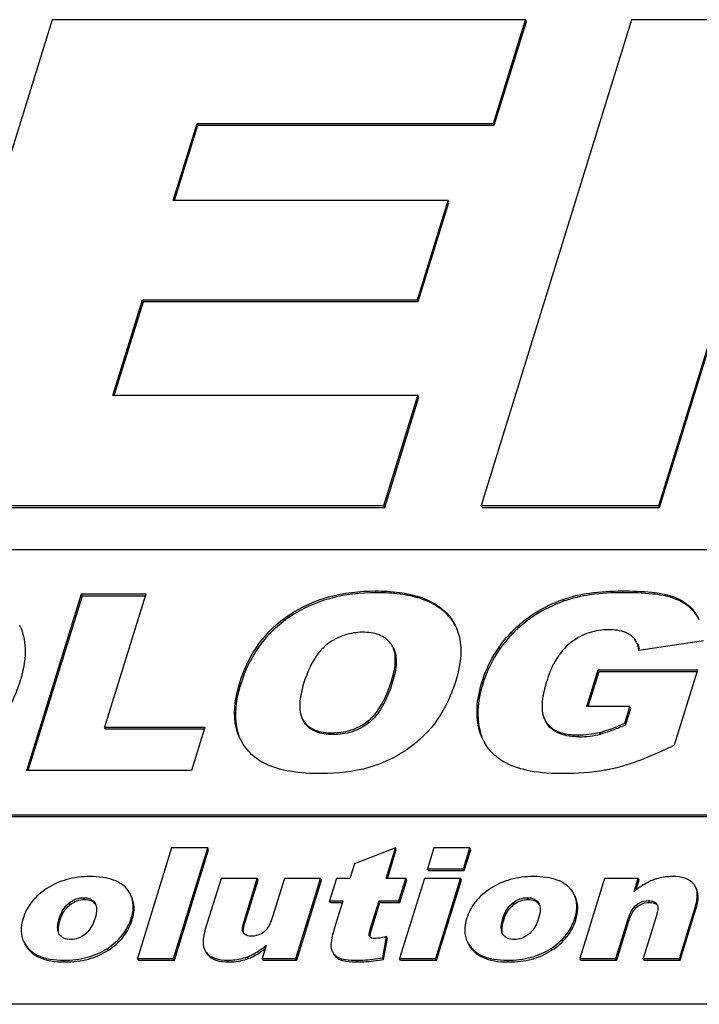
# Model space of a CAD drawing. Header units: millimetres. Extents: x 0 to 4200, y 0 to 2970.
# Tile 13 of 19: x 3154 to 3178, y 964 to 999. Entities that reach past the tile are written whole.
import ezdxf

# ---------------------------------------------------------------- set-up
doc = ezdxf.new("R2010")
doc.units = ezdxf.units.MM
doc.header["$LTSCALE"] = 231
doc.layers.get('0').update_dxf_attribs({"linetype": 'CONTINUOUS'})

msp = doc.modelspace()

# ---------------------------------------------------------------- linework, layer by layer
at = {"color": 7, "linetype": 'Continuous'}
for p, q in [((3155.529, 998.53), (3150.203, 981.297)), ((3172.309, 998.53), (3155.529, 998.53)), ((3176.069, 998.53), (3170.743, 981.297)), ((3171.172, 994.851), (3172.309, 998.53)), ((3171.202, 994.789), (3172.339, 998.468)), ((3172.339, 998.468), (3172.309, 998.53)), ((3186.504, 998.53), (3176.069, 998.53)), ((3159.821, 992.112), (3160.667, 994.851)), ((3159.87, 992.112), (3160.698, 994.789)), ((3160.667, 994.851), (3171.172, 994.851)), ((3160.698, 994.789), (3160.667, 994.851)), ((3160.698, 994.789), (3171.202, 994.789)), ((3171.202, 994.789), (3171.172, 994.851)), ((3169.565, 992.112), (3159.821, 992.112)), ((3168.479, 988.597), (3169.565, 992.112)), ((3169.596, 992.05), (3169.565, 992.112)), ((3168.51, 988.535), (3169.596, 992.05)), ((3157.685, 985.2), (3158.734, 988.597)), ((3158.734, 988.597), (3168.479, 988.597)), ((3158.765, 988.535), (3158.734, 988.597)), ((3168.51, 988.535), (3168.479, 988.597)), ((3157.734, 985.2), (3158.765, 988.535)), ((3158.765, 988.535), (3168.51, 988.535)), ((3177.032, 981.297), (3179.194, 988.291)), ((3177.063, 981.235), (3179.224, 988.229)), ((3168.494, 985.2), (3157.685, 985.2)), ((3167.288, 981.297), (3168.494, 985.2)), ((3167.318, 981.235), (3168.524, 985.138)), ((3168.524, 985.138), (3168.494, 985.2)), ((3150.203, 981.297), (3167.288, 981.297)), ((3167.318, 981.235), (3167.288, 981.297)), ((3170.774, 981.235), (3170.743, 981.297)), ((3170.743, 981.297), (3177.032, 981.297)), ((3177.063, 981.235), (3177.032, 981.297)), ((3150.234, 981.235), (3167.318, 981.235)), ((3170.774, 981.235), (3177.063, 981.235)), ((3190.649, 979.73), (3080.122, 979.73)), ((3154.637, 971.897), (3156.574, 978.164)), ((3156.574, 978.164), (3158.851, 978.164)), ((3156.604, 978.102), (3156.574, 978.164)), ((3158.836, 978.116), (3157.391, 973.44)), ((3158.851, 978.164), (3158.836, 978.116)), ((3154.687, 971.897), (3156.604, 978.102)), ((3156.604, 978.102), (3158.832, 978.102)), ((3178.622, 976.497), (3176.322, 976.163)), ((3174.484, 974.167), (3174.887, 975.471)), ((3174.534, 974.167), (3174.917, 975.408)), ((3174.887, 975.471), (3178.405, 975.471)), ((3174.917, 975.408), (3174.887, 975.471)), ((3174.917, 975.408), (3178.386, 975.408)), ((3178.39, 975.423), (3177.58, 972.799)), ((3178.405, 975.471), (3178.39, 975.423)), ((3176.007, 974.167), (3174.484, 974.167)), ((3175.825, 973.577), (3176.007, 974.167)), ((3175.855, 973.515), (3176.037, 974.105)), ((3176.037, 974.105), (3176.007, 974.167)), ((3164.397, 973.739), (3164.447, 973.653)), ((3164.478, 973.591), (3164.428, 973.676)), ((3175.855, 973.515), (3175.825, 973.577)), ((3157.422, 973.378), (3157.391, 973.44)), ((3157.391, 973.44), (3160.945, 973.44)), ((3157.422, 973.378), (3160.926, 973.378)), ((3160.93, 973.392), (3160.468, 971.897)), ((3160.945, 973.44), (3160.93, 973.392)), ((3162.2, 973.023), (3162.124, 973.196)), ((3160.468, 971.897), (3154.637, 971.897)), ((3088.27, 970.33), (3187.744, 970.33)), ((3088.3, 970.268), (3187.775, 970.268)), ((3159.767, 969.155), (3158.556, 965.239)), ((3161.048, 969.155), (3159.767, 969.155)), ((3159.838, 965.239), (3161.048, 969.155)), ((3159.869, 965.177), (3161.079, 969.093)), ((3161.079, 969.093), (3161.048, 969.155)), ((3167.699, 969.155), (3166.245, 968.597)), ((3167.365, 968.076), (3167.699, 969.155)), ((3167.415, 968.076), (3167.729, 969.093)), ((3167.729, 969.093), (3167.699, 969.155)), ((3169.059, 969.155), (3168.83, 968.415)), ((3170.338, 969.155), (3169.059, 969.155)), ((3170.109, 968.415), (3170.338, 969.155)), ((3170.139, 968.353), (3170.368, 969.093)), ((3170.368, 969.093), (3170.338, 969.155)), ((3166.245, 968.597), (3166.084, 968.076)), ((3168.861, 968.353), (3168.83, 968.415)), ((3168.83, 968.415), (3170.109, 968.415)), ((3168.861, 968.353), (3170.139, 968.353)), ((3170.139, 968.353), (3170.109, 968.415)), ((3161.519, 968.076), (3160.961, 966.27)), ((3162.804, 968.076), (3161.519, 968.076)), ((3162.322, 966.516), (3162.804, 968.076)), ((3162.352, 966.454), (3162.834, 968.014)), ((3162.834, 968.014), (3162.804, 968.076)), ((3163.768, 968.076), (3163.346, 966.711)), ((3165.047, 968.076), (3163.768, 968.076)), ((3164.17, 965.239), (3165.047, 968.076)), ((3164.201, 965.177), (3165.077, 968.014)), ((3165.077, 968.014), (3165.047, 968.076)), ((3165.612, 968.076), (3165.366, 967.28)), ((3166.084, 968.076), (3165.612, 968.076)), ((3168.069, 968.076), (3167.365, 968.076)), ((3167.823, 967.28), (3168.069, 968.076)), ((3168.725, 968.076), (3167.849, 965.239)), ((3167.853, 967.218), (3168.099, 968.014)), ((3168.099, 968.014), (3168.069, 968.076)), ((3170.004, 968.076), (3168.725, 968.076)), ((3169.127, 965.239), (3170.004, 968.076)), ((3169.158, 965.177), (3170.035, 968.014)), ((3170.035, 968.014), (3170.004, 968.076)), ((3175.112, 968.076), (3174.235, 965.239)), ((3176.303, 968.076), (3175.112, 968.076)), ((3176.16, 967.614), (3176.303, 968.076)), ((3176.224, 967.662), (3176.333, 968.014)), ((3176.333, 968.014), (3176.303, 968.076)), ((3157.042, 967.21), (3157.066, 967.17)), ((3165.397, 967.218), (3165.366, 967.28)), ((3165.366, 967.28), (3165.838, 967.28)), ((3165.397, 967.218), (3165.818, 967.218)), ((3165.823, 967.232), (3165.529, 966.281)), ((3165.838, 967.28), (3165.823, 967.232)), ((3166.808, 966.273), (3167.119, 967.28)), ((3166.838, 966.211), (3167.15, 967.218)), ((3167.119, 967.28), (3167.823, 967.28)), ((3167.15, 967.218), (3167.119, 967.28)), ((3167.15, 967.218), (3167.853, 967.218)), ((3167.853, 967.218), (3167.823, 967.28)), ((3172.765, 967.21), (3172.789, 967.17)), ((3176.959, 967.175), (3176.975, 967.149)), ((3177.763, 965.239), (3178.32, 967.042)), ((3177.793, 965.177), (3178.351, 966.98)), ((3175.514, 965.239), (3175.935, 966.601)), ((3176.96, 966.799), (3176.478, 965.239)), ((3175.544, 965.177), (3175.965, 966.539)), ((3155.787, 966.09), (3155.766, 966.128)), ((3162.32, 966.136), (3162.304, 966.162)), ((3166.778, 966.023), (3166.774, 966.032)), ((3167.247, 965.263), (3167.384, 966.011)), ((3167.277, 965.201), (3167.414, 965.949)), ((3167.414, 965.949), (3167.384, 966.011)), ((3171.51, 966.09), (3171.488, 966.128)), ((3163.104, 965.65), (3162.976, 965.239)), ((3163.118, 965.698), (3163.104, 965.65)), ((3158.587, 965.177), (3158.556, 965.239)), ((3158.556, 965.239), (3159.838, 965.239)), ((3159.869, 965.177), (3159.838, 965.239)), ((3163.007, 965.177), (3162.976, 965.239)), ((3162.976, 965.239), (3164.17, 965.239)), ((3164.201, 965.177), (3164.17, 965.239)), ((3167.277, 965.201), (3167.247, 965.263)), ((3167.879, 965.177), (3167.849, 965.239)), ((3167.849, 965.239), (3169.127, 965.239)), ((3169.158, 965.177), (3169.127, 965.239)), ((3174.266, 965.177), (3174.235, 965.239)), ((3174.235, 965.239), (3175.514, 965.239)), ((3175.544, 965.177), (3175.514, 965.239)), ((3176.509, 965.177), (3176.478, 965.239)), ((3176.478, 965.239), (3177.763, 965.239)), ((3177.793, 965.177), (3177.763, 965.239)), ((3158.587, 965.177), (3159.869, 965.177)), ((3163.007, 965.177), (3164.201, 965.177)), ((3167.879, 965.177), (3169.158, 965.177)), ((3174.266, 965.177), (3175.544, 965.177)), ((3176.509, 965.177), (3177.793, 965.177)), ((3522.826, 963.61), (2738.082, 963.61))]:
    msp.add_line(p, q, dxfattribs=at)
at = {"color": 9, "linetype": 'Continuous'}
for p, q in [((3167.022, 978.208), (3166.991, 978.271)), ((3175.767, 978.208), (3175.737, 978.271)), ((3173.659, 977.903), (3173.628, 977.965)), ((3177.532, 978.018), (3177.502, 978.081)), ((3169.596, 977.366), (3169.566, 977.428)), ((3178.358, 977.435), (3178.328, 977.497)), ((3163.958, 977.353), (3163.927, 977.416)), ((3171.844, 976.751), (3171.813, 976.813)), ((3162.214, 974.964), (3162.184, 975.026)), ((3167.596, 975.041), (3167.566, 975.103)), ((3170.795, 974.968), (3170.765, 975.03)), ((3164.478, 973.591), (3164.447, 973.653)), ((3166.743, 973.583), (3166.713, 973.646)), ((3173.082, 973.536), (3173.052, 973.598)), ((3165.482, 973.177), (3165.452, 973.239)), ((3170.713, 973.241), (3170.682, 973.303)), ((3174.962, 973.192), (3174.931, 973.254)), ((3162.154, 973.133), (3162.124, 973.196)), ((3174.204, 973.1), (3174.173, 973.162)), ((3156.686, 967.33), (3156.655, 967.392)), ((3172.409, 967.33), (3172.378, 967.392)), ((3156.166, 967.146), (3156.136, 967.208)), ((3171.889, 967.146), (3171.859, 967.208)), ((3176.276, 967.076), (3176.245, 967.138)), ((3176.699, 967.226), (3176.668, 967.288)), ((3178.351, 966.98), (3178.32, 967.042)), ((3155.813, 966.59), (3155.783, 966.652)), ((3158.368, 966.603), (3158.338, 966.665)), ((3171.536, 966.59), (3171.505, 966.652)), ((3174.091, 966.603), (3174.06, 966.665)), ((3175.965, 966.539), (3175.935, 966.601)), ((3162.352, 966.454), (3162.322, 966.516)), ((3166.838, 966.211), (3166.808, 966.273)), ((3166.779, 966.023), (3166.774, 966.032)), ((3157.524, 965.529), (3157.494, 965.591)), ((3173.247, 965.529), (3173.216, 965.591)), ((3154.791, 965.459), (3154.761, 965.521)), ((3161.034, 965.38), (3161.003, 965.442)), ((3162.484, 965.233), (3162.453, 965.295)), ((3165.693, 965.215), (3165.662, 965.277)), ((3170.514, 965.459), (3170.483, 965.521)), ((3155.985, 965.112), (3155.954, 965.175)), ((3161.781, 965.112), (3161.75, 965.175)), ((3166.364, 965.112), (3166.334, 965.175)), ((3171.708, 965.112), (3171.677, 965.175))]:
    msp.add_line(p, q, dxfattribs=at)
at = {"color": 7, "linetype": 'Continuous'}
for centre, radius, start, end in [((3177.128, 976.664), 1.46, 26.099, 34.7907), ((3177.172, 976.61), 1.444, 28.7719, 34.8223), ((3177.059, 976.629), 1.538, 23.5549, 26.1314), ((3152.815, 976.274), 1.746, 23.8662, 26.1368), ((3168.256, 976.274), 1.746, 23.8662, 26.1368), ((3166.954, 975.972), 0.724, 26.0896, 35.6822), ((3175.523, 976.044), 0.831, 8.4699, 12.1247), ((3172.65, 973.803), 2.018, 196.1882, 202.7405), ((3174.174, 976.326), 3.164, 269.9964, 283.859), ((3164.047, 973.929), 2.058, 206.1342, 208.0579), ((3172.429, 973.783), 1.81, 206.1304, 209.5768), ((3174.206, 976.252), 3.152, 269.9709, 283.8845), ((3177.886, 967.555), 0.5, 26.1117, 39.0825), ((3156.713, 966.903), 0.435, 34.3585, 37.1303), ((3156.759, 967.019), 0.342, 23.9815, 26.1418), ((3156.752, 967.016), 0.35, 22.3704, 23.9819), ((3172.436, 966.903), 0.435, 34.3585, 37.1303), ((3172.482, 967.019), 0.342, 23.9815, 26.1418), ((3172.475, 967.016), 0.35, 22.3704, 23.9819), ((3176.809, 966.983), 0.223, 36.828, 45.1435), ((3166.88, 966.073), 0.113, 206.0965, 215.5145), ((3161.386, 965.752), 0.492, 206.1131, 219.0836), ((3161.416, 965.69), 0.492, 206.1131, 219.0836)]:
    msp.add_arc(centre, radius, start, end, dxfattribs=at)
for points, knots in [([(3163.927, 977.416), (3164.353, 977.702), (3165.351, 978.151), (3166.432, 978.271), (3166.991, 978.271)], [0, 0, 0, 0, 0.478529, 1, 1, 1, 1]), ([(3167.022, 978.208), (3166.463, 978.208), (3165.382, 978.089), (3164.384, 977.64), (3163.958, 977.353)], [0, 0, 0, 0, 0.521471, 1, 1, 1, 1]), ([(3166.991, 978.271), (3167.275, 978.271), (3167.804, 978.243), (3168.53, 978.092), (3169.126, 977.831), (3169.44, 977.572), (3169.566, 977.428)], [0, 0, 0, 0, 0.30602, 0.568091, 0.795003, 1, 1, 1, 1]), ([(3169.596, 977.366), (3169.471, 977.509), (3169.156, 977.769), (3168.561, 978.03), (3167.834, 978.181), (3167.306, 978.208), (3167.022, 978.208)], [0, 0, 0, 0, 0.204997, 0.431909, 0.69398, 1, 1, 1, 1]), ([(3173.628, 977.965), (3173.934, 978.076), (3174.635, 978.232), (3175.349, 978.271), (3175.737, 978.271)], [0, 0, 0, 0, 0.455761, 1, 1, 1, 1]), ([(3175.767, 978.208), (3175.379, 978.208), (3174.666, 978.17), (3173.964, 978.014), (3173.659, 977.903)], [0, 0, 0, 0, 0.544239, 1, 1, 1, 1]), ([(3175.737, 978.271), (3176.088, 978.271), (3176.68, 978.252), (3177.273, 978.16), (3177.502, 978.081)], [0, 0, 0, 0, 0.591549, 1, 1, 1, 1]), ([(3177.532, 978.018), (3177.304, 978.098), (3176.711, 978.189), (3176.118, 978.208), (3175.767, 978.208)], [0, 0, 0, 0, 0.408451, 1, 1, 1, 1]), ([(3171.813, 976.813), (3172.058, 977.066), (3172.624, 977.526), (3173.281, 977.839), (3173.628, 977.965)], [0, 0, 0, 0, 0.487653, 1, 1, 1, 1]), ([(3173.659, 977.903), (3173.311, 977.777), (3172.654, 977.463), (3172.088, 977.004), (3171.844, 976.751)], [0, 0, 0, 0, 0.512347, 1, 1, 1, 1]), ([(3177.502, 978.081), (3177.671, 978.022), (3177.984, 977.874), (3178.235, 977.63), (3178.328, 977.497)], [0, 0, 0, 0, 0.524006, 1, 1, 1, 1]), ([(3178.358, 977.435), (3178.265, 977.568), (3178.015, 977.812), (3177.701, 977.96), (3177.532, 978.018)], [0, 0, 0, 0, 0.475994, 1, 1, 1, 1]), ([(3162.184, 975.026), (3162.333, 975.51), (3162.771, 976.435), (3163.517, 977.139), (3163.927, 977.416)], [0, 0, 0, 0, 0.505817, 1, 1, 1, 1]), ([(3163.958, 977.353), (3163.548, 977.077), (3162.802, 976.373), (3162.364, 975.448), (3162.214, 974.964)], [0, 0, 0, 0, 0.494183, 1, 1, 1, 1]), ([(3154.412, 976.981), (3154.529, 976.715), (3154.635, 976.056), (3154.499, 975.416), (3154.394, 975.077)], [0, 0, 0, 0, 0.450004, 1, 1, 1, 1]), ([(3166.533, 976.804), (3166.317, 976.804), (3165.873, 976.739), (3165.478, 976.525), (3165.299, 976.39)], [0, 0, 0, 0, 0.490787, 1, 1, 1, 1]), ([(3167.542, 976.394), (3167.441, 976.535), (3167.116, 976.767), (3166.734, 976.804), (3166.533, 976.804)], [0, 0, 0, 0, 0.464109, 1, 1, 1, 1]), ([(3169.852, 976.981), (3169.97, 976.715), (3170.075, 976.056), (3169.939, 975.416), (3169.835, 975.077)], [0, 0, 0, 0, 0.450004, 1, 1, 1, 1]), ([(3170.765, 975.03), (3170.868, 975.364), (3171.147, 976.007), (3171.573, 976.565), (3171.813, 976.813)], [0, 0, 0, 0, 0.502627, 1, 1, 1, 1]), ([(3171.844, 976.751), (3171.604, 976.502), (3171.177, 975.945), (3170.898, 975.302), (3170.795, 974.968)], [0, 0, 0, 0, 0.497373, 1, 1, 1, 1]), ([(3175.261, 976.894), (3175.028, 976.894), (3174.548, 976.826), (3174.12, 976.596), (3173.928, 976.45)], [0, 0, 0, 0, 0.490734, 1, 1, 1, 1]), ([(3176.026, 976.705), (3175.976, 976.74), (3175.739, 976.866), (3175.465, 976.894), (3175.261, 976.894)], [0, 0, 0, 0, 0.231979, 1, 1, 1, 1]), ([(3165.299, 976.39), (3165.182, 976.301), (3164.795, 975.912), (3164.575, 975.396), (3164.458, 975.018)], [0, 0, 0, 0, 0.270362, 1, 1, 1, 1]), ([(3173.928, 976.45), (3173.696, 976.274), (3173.338, 975.825), (3173.132, 975.305), (3173.053, 975.052)], [0, 0, 0, 0, 0.52263, 1, 1, 1, 1]), ([(3176.248, 976.447), (3176.211, 976.523), (3176.139, 976.617), (3176.05, 976.688), (3176.026, 976.705)], [0, 0, 0, 0, 0.742534, 1, 1, 1, 1]), ([(3167.566, 975.103), (3167.627, 975.303), (3167.723, 975.693), (3167.689, 976.117), (3167.604, 976.29)], [0, 0, 0, 0, 0.520453, 1, 1, 1, 1]), ([(3167.635, 976.228), (3167.71, 976.076), (3167.76, 975.657), (3167.665, 975.263), (3167.596, 975.041)], [0, 0, 0, 0, 0.42179, 1, 1, 1, 1]), ([(3154.394, 975.077), (3154.339, 974.899), (3154.107, 974.25), (3153.742, 973.642), (3153.399, 973.273)], [0, 0, 0, 0, 0.270183, 1, 1, 1, 1]), ([(3162.124, 973.196), (3162.076, 973.321), (3161.921, 973.925), (3162.041, 974.564), (3162.184, 975.026)], [0, 0, 0, 0, 0.216884, 1, 1, 1, 1]), ([(3164.458, 975.018), (3164.391, 974.802), (3164.287, 974.385), (3164.306, 973.925), (3164.397, 973.739)], [0, 0, 0, 0, 0.520482, 1, 1, 1, 1]), ([(3166.713, 973.646), (3166.948, 973.826), (3167.285, 974.311), (3167.485, 974.843), (3167.566, 975.103)], [0, 0, 0, 0, 0.520892, 1, 1, 1, 1]), ([(3167.596, 975.041), (3167.501, 974.733), (3167.295, 974.199), (3166.939, 973.734), (3166.743, 973.583)], [0, 0, 0, 0, 0.566376, 1, 1, 1, 1]), ([(3169.835, 975.077), (3169.779, 974.899), (3169.548, 974.25), (3169.182, 973.642), (3168.84, 973.273)], [0, 0, 0, 0, 0.270183, 1, 1, 1, 1]), ([(3170.682, 973.303), (3170.607, 973.563), (3170.552, 974.156), (3170.673, 974.732), (3170.765, 975.03)], [0, 0, 0, 0, 0.46487, 1, 1, 1, 1]), ([(3173.053, 975.052), (3172.983, 974.825), (3172.872, 974.385), (3172.892, 973.9), (3172.989, 973.703)], [0, 0, 0, 0, 0.52056, 1, 1, 1, 1]), ([(3162.214, 974.964), (3162.161, 974.791), (3162.006, 974.198), (3161.997, 973.539), (3162.154, 973.133)], [0, 0, 0, 0, 0.294127, 1, 1, 1, 1]), ([(3170.795, 974.968), (3170.703, 974.67), (3170.582, 974.094), (3170.637, 973.501), (3170.713, 973.241)], [0, 0, 0, 0, 0.53513, 1, 1, 1, 1]), ([(3164.447, 973.653), (3164.496, 973.583), (3164.618, 973.454), (3164.953, 973.272), (3165.251, 973.239), (3165.452, 973.239)], [0, 0, 0, 0, 0.225992, 0.466428, 1, 1, 1, 1]), ([(3165.482, 973.177), (3165.276, 973.177), (3164.893, 973.216), (3164.573, 973.453), (3164.478, 973.591)], [0, 0, 0, 0, 0.551385, 1, 1, 1, 1]), ([(3165.452, 973.239), (3165.671, 973.239), (3166.124, 973.295), (3166.532, 973.506), (3166.713, 973.646)], [0, 0, 0, 0, 0.490494, 1, 1, 1, 1]), ([(3166.743, 973.583), (3166.57, 973.45), (3166.164, 973.235), (3165.711, 973.177), (3165.482, 973.177)], [0, 0, 0, 0, 0.488589, 1, 1, 1, 1]), ([(3173.052, 973.598), (3173.107, 973.523), (3173.247, 973.384), (3173.623, 973.195), (3173.952, 973.162), (3174.173, 973.162)], [0, 0, 0, 0, 0.225716, 0.466827, 1, 1, 1, 1]), ([(3168.84, 973.273), (3168.622, 973.04), (3168.127, 972.612), (3167.549, 972.305), (3167.245, 972.179)], [0, 0, 0, 0, 0.492434, 1, 1, 1, 1]), ([(3174.204, 973.1), (3173.973, 973.1), (3173.551, 973.139), (3173.19, 973.389), (3173.082, 973.536)], [0, 0, 0, 0, 0.558398, 1, 1, 1, 1]), ([(3175.855, 973.515), (3175.772, 973.478), (3175.48, 973.354), (3175.181, 973.246), (3174.962, 973.192)], [0, 0, 0, 0, 0.287746, 1, 1, 1, 1]), ([(3163.116, 972.126), (3162.928, 972.215), (3162.579, 972.446), (3162.327, 972.782), (3162.231, 972.961)], [0, 0, 0, 0, 0.505329, 1, 1, 1, 1]), ([(3171.614, 972.169), (3171.455, 972.254), (3171.162, 972.458), (3170.94, 972.74), (3170.855, 972.89)], [0, 0, 0, 0, 0.511346, 1, 1, 1, 1]), ([(3177.58, 972.799), (3177.218, 972.62), (3176.553, 972.317), (3175.86, 972.08), (3175.543, 972.002)], [0, 0, 0, 0, 0.553045, 1, 1, 1, 1]), ([(3167.245, 972.179), (3167.086, 972.113), (3166.389, 971.871), (3165.643, 971.79), (3165.079, 971.79)], [0, 0, 0, 0, 0.234496, 1, 1, 1, 1]), ([(3165.079, 971.79), (3164.706, 971.79), (3164.037, 971.827), (3163.382, 972), (3163.116, 972.126)], [0, 0, 0, 0, 0.559, 1, 1, 1, 1]), ([(3173.639, 971.79), (3173.25, 971.79), (3172.557, 971.83), (3171.881, 972.026), (3171.614, 972.169)], [0, 0, 0, 0, 0.562047, 1, 1, 1, 1]), ([(3175.543, 972.002), (3175.4, 971.966), (3174.773, 971.835), (3174.131, 971.79), (3173.639, 971.79)], [0, 0, 0, 0, 0.23121, 1, 1, 1, 1]), ([(3156.868, 968.14), (3156.592, 968.14), (3156.056, 968.079), (3155.56, 967.859), (3155.345, 967.719)], [0, 0, 0, 0, 0.517281, 1, 1, 1, 1]), ([(3158.227, 967.645), (3158.167, 967.728), (3158.009, 967.881), (3157.695, 968.036), (3157.306, 968.124), (3157.021, 968.14), (3156.868, 968.14)], [0, 0, 0, 0, 0.205839, 0.431205, 0.692405, 1, 1, 1, 1]), ([(3172.59, 968.14), (3172.315, 968.14), (3171.779, 968.079), (3171.283, 967.859), (3171.068, 967.719)], [0, 0, 0, 0, 0.517282, 1, 1, 1, 1]), ([(3173.95, 967.645), (3173.89, 967.728), (3173.732, 967.881), (3173.418, 968.036), (3173.029, 968.124), (3172.744, 968.14), (3172.59, 968.14)], [0, 0, 0, 0, 0.205838, 0.431204, 0.692405, 1, 1, 1, 1]), ([(3176.825, 968.017), (3176.771, 967.996), (3176.534, 967.889), (3176.318, 967.74), (3176.16, 967.614)], [0, 0, 0, 0, 0.22238, 1, 1, 1, 1]), ([(3177.529, 968.14), (3177.465, 968.14), (3177.226, 968.131), (3176.988, 968.08), (3176.825, 968.017)], [0, 0, 0, 0, 0.268352, 1, 1, 1, 1]), ([(3178.275, 967.87), (3178.199, 967.963), (3177.956, 968.115), (3177.68, 968.14), (3177.529, 968.14)], [0, 0, 0, 0, 0.440246, 1, 1, 1, 1]), ([(3155.345, 967.719), (3155.145, 967.588), (3154.787, 967.282), (3154.566, 966.862), (3154.5, 966.649)], [0, 0, 0, 0, 0.517522, 1, 1, 1, 1]), ([(3171.068, 967.719), (3170.868, 967.588), (3170.509, 967.282), (3170.289, 966.862), (3170.223, 966.649)], [0, 0, 0, 0, 0.517521, 1, 1, 1, 1]), ([(3178.32, 967.042), (3178.343, 967.115), (3178.405, 967.351), (3178.411, 967.622), (3178.336, 967.775)], [0, 0, 0, 0, 0.3084, 1, 1, 1, 1]), ([(3178.351, 966.98), (3178.373, 967.053), (3178.435, 967.289), (3178.441, 967.56), (3178.366, 967.713)], [0, 0, 0, 0, 0.3084, 1, 1, 1, 1]), ([(3156.136, 967.208), (3156.211, 967.266), (3156.376, 967.361), (3156.564, 967.392), (3156.655, 967.392)], [0, 0, 0, 0, 0.508688, 1, 1, 1, 1]), ([(3156.166, 967.146), (3156.241, 967.204), (3156.406, 967.299), (3156.594, 967.33), (3156.686, 967.33)], [0, 0, 0, 0, 0.507989, 1, 1, 1, 1]), ([(3156.655, 967.392), (3156.734, 967.392), (3156.886, 967.369), (3157.003, 967.267), (3157.042, 967.21)], [0, 0, 0, 0, 0.534717, 1, 1, 1, 1]), ([(3156.686, 967.33), (3156.76, 967.33), (3156.904, 967.31), (3157.02, 967.218), (3157.06, 967.165)], [0, 0, 0, 0, 0.52926, 1, 1, 1, 1]), ([(3158.338, 966.665), (3158.383, 966.811), (3158.436, 967.097), (3158.37, 967.386), (3158.311, 967.505)], [0, 0, 0, 0, 0.533231, 1, 1, 1, 1]), ([(3158.368, 966.603), (3158.413, 966.749), (3158.466, 967.035), (3158.4, 967.324), (3158.342, 967.443)], [0, 0, 0, 0, 0.533231, 1, 1, 1, 1]), ([(3171.859, 967.208), (3171.934, 967.266), (3172.098, 967.361), (3172.287, 967.392), (3172.378, 967.392)], [0, 0, 0, 0, 0.508689, 1, 1, 1, 1]), ([(3171.889, 967.146), (3171.964, 967.204), (3172.129, 967.299), (3172.317, 967.33), (3172.409, 967.33)], [0, 0, 0, 0, 0.50799, 1, 1, 1, 1]), ([(3172.378, 967.392), (3172.457, 967.392), (3172.609, 967.369), (3172.726, 967.267), (3172.765, 967.21)], [0, 0, 0, 0, 0.534717, 1, 1, 1, 1]), ([(3172.409, 967.33), (3172.483, 967.33), (3172.627, 967.31), (3172.743, 967.218), (3172.783, 967.165)], [0, 0, 0, 0, 0.52926, 1, 1, 1, 1]), ([(3174.06, 966.665), (3174.105, 966.811), (3174.159, 967.097), (3174.093, 967.386), (3174.034, 967.505)], [0, 0, 0, 0, 0.53323, 1, 1, 1, 1]), ([(3174.091, 966.603), (3174.136, 966.749), (3174.189, 967.035), (3174.123, 967.324), (3174.064, 967.443)], [0, 0, 0, 0, 0.53323, 1, 1, 1, 1]), ([(3155.783, 966.652), (3155.798, 966.702), (3155.872, 966.91), (3156.002, 967.105), (3156.136, 967.208)], [0, 0, 0, 0, 0.235532, 1, 1, 1, 1]), ([(3155.813, 966.59), (3155.831, 966.649), (3155.907, 966.857), (3156.04, 967.049), (3156.166, 967.146)], [0, 0, 0, 0, 0.280083, 1, 1, 1, 1]), ([(3157.092, 967.096), (3157.101, 967.062), (3157.118, 966.916), (3157.085, 966.769), (3157.052, 966.663)], [0, 0, 0, 0, 0.238785, 1, 1, 1, 1]), ([(3171.505, 966.652), (3171.521, 966.702), (3171.594, 966.91), (3171.725, 967.105), (3171.859, 967.208)], [0, 0, 0, 0, 0.235532, 1, 1, 1, 1]), ([(3171.536, 966.59), (3171.554, 966.649), (3171.63, 966.857), (3171.763, 967.049), (3171.889, 967.146)], [0, 0, 0, 0, 0.280082, 1, 1, 1, 1]), ([(3172.815, 967.096), (3172.824, 967.062), (3172.841, 966.916), (3172.808, 966.769), (3172.775, 966.663)], [0, 0, 0, 0, 0.238785, 1, 1, 1, 1]), ([(3175.935, 966.601), (3175.949, 966.649), (3176.016, 966.844), (3176.121, 967.04), (3176.245, 967.138)], [0, 0, 0, 0, 0.237562, 1, 1, 1, 1]), ([(3175.965, 966.539), (3175.984, 966.599), (3176.053, 966.794), (3176.162, 966.986), (3176.276, 967.076)], [0, 0, 0, 0, 0.302481, 1, 1, 1, 1]), ([(3176.245, 967.138), (3176.275, 967.162), (3176.401, 967.248), (3176.556, 967.288), (3176.668, 967.288)], [0, 0, 0, 0, 0.255252, 1, 1, 1, 1]), ([(3176.276, 967.076), (3176.306, 967.1), (3176.431, 967.186), (3176.587, 967.226), (3176.699, 967.226)], [0, 0, 0, 0, 0.256824, 1, 1, 1, 1]), ([(3176.668, 967.288), (3176.698, 967.288), (3176.803, 967.283), (3176.915, 967.237), (3176.959, 967.175)], [0, 0, 0, 0, 0.279639, 1, 1, 1, 1]), ([(3176.699, 967.226), (3176.727, 967.226), (3176.821, 967.221), (3176.919, 967.188), (3176.966, 967.141)], [0, 0, 0, 0, 0.297594, 1, 1, 1, 1]), ([(3176.999, 967.055), (3177.004, 966.991), (3176.99, 966.904), (3176.967, 966.82), (3176.96, 966.799)], [0, 0, 0, 0, 0.740845, 1, 1, 1, 1]), ([(3154.5, 966.649), (3154.456, 966.507), (3154.403, 966.226), (3154.467, 965.943), (3154.525, 965.826)], [0, 0, 0, 0, 0.533043, 1, 1, 1, 1]), ([(3155.766, 966.128), (3155.747, 966.166), (3155.701, 966.341), (3155.743, 966.523), (3155.783, 966.652)], [0, 0, 0, 0, 0.237285, 1, 1, 1, 1]), ([(3157.052, 966.663), (3157.036, 966.612), (3156.961, 966.398), (3156.834, 966.193), (3156.696, 966.088)], [0, 0, 0, 0, 0.236135, 1, 1, 1, 1]), ([(3157.494, 965.591), (3157.693, 965.722), (3158.05, 966.03), (3158.271, 966.451), (3158.338, 966.665)], [0, 0, 0, 0, 0.514089, 1, 1, 1, 1]), ([(3157.524, 965.529), (3157.723, 965.659), (3158.081, 965.968), (3158.302, 966.389), (3158.368, 966.603)], [0, 0, 0, 0, 0.514089, 1, 1, 1, 1]), ([(3163.346, 966.711), (3163.332, 966.664), (3163.264, 966.468), (3163.159, 966.271), (3163.033, 966.173)], [0, 0, 0, 0, 0.237435, 1, 1, 1, 1]), ([(3170.223, 966.649), (3170.179, 966.507), (3170.126, 966.226), (3170.19, 965.943), (3170.248, 965.826)], [0, 0, 0, 0, 0.533043, 1, 1, 1, 1]), ([(3171.488, 966.128), (3171.47, 966.166), (3171.424, 966.341), (3171.465, 966.523), (3171.505, 966.652)], [0, 0, 0, 0, 0.237285, 1, 1, 1, 1]), ([(3172.775, 966.663), (3172.759, 966.612), (3172.684, 966.398), (3172.557, 966.193), (3172.419, 966.088)], [0, 0, 0, 0, 0.236135, 1, 1, 1, 1]), ([(3173.216, 965.591), (3173.415, 965.722), (3173.773, 966.03), (3173.994, 966.451), (3174.06, 966.665)], [0, 0, 0, 0, 0.514089, 1, 1, 1, 1]), ([(3173.247, 965.529), (3173.446, 965.659), (3173.804, 965.968), (3174.024, 966.389), (3174.091, 966.603)], [0, 0, 0, 0, 0.514089, 1, 1, 1, 1]), ([(3155.771, 966.134), (3155.763, 966.165), (3155.742, 966.318), (3155.777, 966.473), (3155.813, 966.59)], [0, 0, 0, 0, 0.204517, 1, 1, 1, 1]), ([(3160.961, 966.27), (3160.938, 966.197), (3160.876, 965.96), (3160.868, 965.689), (3160.944, 965.536)], [0, 0, 0, 0, 0.308721, 1, 1, 1, 1]), ([(3162.304, 966.162), (3162.279, 966.214), (3162.274, 966.341), (3162.303, 966.456), (3162.322, 966.516)], [0, 0, 0, 0, 0.479452, 1, 1, 1, 1]), ([(3162.311, 966.191), (3162.31, 966.21), (3162.31, 966.299), (3162.332, 966.386), (3162.352, 966.454)], [0, 0, 0, 0, 0.207502, 1, 1, 1, 1]), ([(3165.529, 966.281), (3165.487, 966.146), (3165.427, 965.923), (3165.405, 965.685), (3165.423, 965.594)], [0, 0, 0, 0, 0.603245, 1, 1, 1, 1]), ([(3166.774, 966.032), (3166.76, 966.069), (3166.776, 966.156), (3166.796, 966.232), (3166.808, 966.273)], [0, 0, 0, 0, 0.482897, 1, 1, 1, 1]), ([(3171.494, 966.134), (3171.486, 966.165), (3171.464, 966.318), (3171.5, 966.473), (3171.536, 966.59)], [0, 0, 0, 0, 0.204517, 1, 1, 1, 1]), ([(3156.188, 965.909), (3156.107, 965.909), (3155.951, 965.93), (3155.827, 966.032), (3155.787, 966.09)], [0, 0, 0, 0, 0.535638, 1, 1, 1, 1]), ([(3156.696, 966.088), (3156.622, 966.032), (3156.461, 965.94), (3156.277, 965.909), (3156.188, 965.909)], [0, 0, 0, 0, 0.508813, 1, 1, 1, 1]), ([(3162.613, 966.024), (3162.583, 966.024), (3162.478, 966.029), (3162.364, 966.074), (3162.32, 966.136)], [0, 0, 0, 0, 0.279438, 1, 1, 1, 1]), ([(3163.033, 966.173), (3163.003, 966.15), (3162.879, 966.065), (3162.725, 966.024), (3162.613, 966.024)], [0, 0, 0, 0, 0.255276, 1, 1, 1, 1]), ([(3166.8, 966.049), (3166.802, 966.06), (3166.81, 966.115), (3166.826, 966.169), (3166.838, 966.211)], [0, 0, 0, 0, 0.204871, 1, 1, 1, 1]), ([(3167.384, 966.011), (3167.28, 965.985), (3167.142, 965.955), (3167.002, 965.944), (3166.967, 965.944)], [0, 0, 0, 0, 0.755928, 1, 1, 1, 1]), ([(3171.91, 965.909), (3171.829, 965.909), (3171.673, 965.93), (3171.549, 966.032), (3171.51, 966.09)], [0, 0, 0, 0, 0.535638, 1, 1, 1, 1]), ([(3172.419, 966.088), (3172.345, 966.032), (3172.184, 965.94), (3172, 965.909), (3171.91, 965.909)], [0, 0, 0, 0, 0.508813, 1, 1, 1, 1]), ([(3154.525, 965.826), (3154.539, 965.798), (3154.601, 965.685), (3154.688, 965.587), (3154.761, 965.521)], [0, 0, 0, 0, 0.241, 1, 1, 1, 1]), ([(3154.555, 965.764), (3154.569, 965.736), (3154.632, 965.623), (3154.718, 965.525), (3154.791, 965.459)], [0, 0, 0, 0, 0.241, 1, 1, 1, 1]), ([(3155.954, 965.175), (3156.235, 965.175), (3156.776, 965.233), (3157.279, 965.451), (3157.494, 965.591)], [0, 0, 0, 0, 0.522134, 1, 1, 1, 1]), ([(3162.453, 965.295), (3162.507, 965.316), (3162.744, 965.422), (3162.96, 965.572), (3163.118, 965.698)], [0, 0, 0, 0, 0.221526, 1, 1, 1, 1]), ([(3162.484, 965.233), (3162.533, 965.252), (3162.746, 965.346), (3162.941, 965.476), (3163.085, 965.586)], [0, 0, 0, 0, 0.224118, 1, 1, 1, 1]), ([(3170.248, 965.826), (3170.261, 965.798), (3170.324, 965.685), (3170.41, 965.587), (3170.483, 965.521)], [0, 0, 0, 0, 0.241, 1, 1, 1, 1]), ([(3170.278, 965.764), (3170.292, 965.736), (3170.355, 965.623), (3170.441, 965.525), (3170.514, 965.459)], [0, 0, 0, 0, 0.241, 1, 1, 1, 1]), ([(3171.677, 965.175), (3171.958, 965.175), (3172.499, 965.233), (3173.001, 965.451), (3173.216, 965.591)], [0, 0, 0, 0, 0.522133, 1, 1, 1, 1]), ([(3154.761, 965.521), (3154.827, 965.462), (3155.179, 965.224), (3155.623, 965.175), (3155.954, 965.175)], [0, 0, 0, 0, 0.212229, 1, 1, 1, 1]), ([(3154.791, 965.459), (3154.857, 965.4), (3155.21, 965.162), (3155.654, 965.112), (3155.985, 965.112)], [0, 0, 0, 0, 0.212229, 1, 1, 1, 1]), ([(3155.985, 965.112), (3156.265, 965.112), (3156.807, 965.17), (3157.309, 965.389), (3157.524, 965.529)], [0, 0, 0, 0, 0.522134, 1, 1, 1, 1]), ([(3161.003, 965.442), (3161.079, 965.349), (3161.323, 965.198), (3161.598, 965.175), (3161.75, 965.175)], [0, 0, 0, 0, 0.439848, 1, 1, 1, 1]), ([(3161.034, 965.38), (3161.109, 965.287), (3161.353, 965.136), (3161.629, 965.112), (3161.781, 965.112)], [0, 0, 0, 0, 0.439848, 1, 1, 1, 1]), ([(3161.75, 965.175), (3161.814, 965.175), (3162.053, 965.183), (3162.291, 965.232), (3162.453, 965.295)], [0, 0, 0, 0, 0.268642, 1, 1, 1, 1]), ([(3161.781, 965.112), (3161.845, 965.112), (3162.083, 965.121), (3162.321, 965.17), (3162.484, 965.233)], [0, 0, 0, 0, 0.268642, 1, 1, 1, 1]), ([(3165.463, 965.477), (3165.493, 965.414), (3165.559, 965.338), (3165.64, 965.289), (3165.662, 965.277)], [0, 0, 0, 0, 0.736232, 1, 1, 1, 1]), ([(3165.493, 965.415), (3165.524, 965.352), (3165.589, 965.276), (3165.671, 965.227), (3165.693, 965.215)], [0, 0, 0, 0, 0.736232, 1, 1, 1, 1]), ([(3165.662, 965.277), (3165.743, 965.235), (3165.971, 965.184), (3166.198, 965.175), (3166.334, 965.175)], [0, 0, 0, 0, 0.402406, 1, 1, 1, 1]), ([(3165.693, 965.215), (3165.774, 965.172), (3166.001, 965.122), (3166.228, 965.112), (3166.364, 965.112)], [0, 0, 0, 0, 0.402406, 1, 1, 1, 1]), ([(3166.334, 965.175), (3166.404, 965.175), (3166.71, 965.183), (3167.015, 965.222), (3167.247, 965.263)], [0, 0, 0, 0, 0.229701, 1, 1, 1, 1]), ([(3166.364, 965.112), (3166.434, 965.112), (3166.74, 965.121), (3167.045, 965.16), (3167.277, 965.201)], [0, 0, 0, 0, 0.229701, 1, 1, 1, 1]), ([(3170.483, 965.521), (3170.55, 965.462), (3170.902, 965.224), (3171.346, 965.175), (3171.677, 965.175)], [0, 0, 0, 0, 0.212228, 1, 1, 1, 1]), ([(3170.514, 965.459), (3170.58, 965.4), (3170.933, 965.162), (3171.377, 965.112), (3171.708, 965.112)], [0, 0, 0, 0, 0.212228, 1, 1, 1, 1]), ([(3171.708, 965.112), (3171.988, 965.112), (3172.529, 965.17), (3173.032, 965.389), (3173.247, 965.529)], [0, 0, 0, 0, 0.522133, 1, 1, 1, 1])]:
    msp.add_open_spline(points, degree=3, knots=knots, dxfattribs=at)
for points in [[(3169.566, 977.428), (3169.668, 977.312), (3169.755, 977.182), (3169.823, 977.043)], [(3169.822, 977.043), (3169.759, 977.158), (3169.683, 977.267), (3169.596, 977.366)], [(3176.322, 976.163), (3176.315, 976.261), (3176.291, 976.359), (3176.248, 976.447)], [(3176.279, 976.385), (3176.305, 976.332), (3176.324, 976.276), (3176.336, 976.219)], [(3172.989, 973.703), (3173.007, 973.666), (3173.028, 973.631), (3173.052, 973.598)], [(3173.082, 973.536), (3173.058, 973.569), (3173.037, 973.604), (3173.019, 973.641)], [(3174.931, 973.254), (3175.239, 973.331), (3175.535, 973.449), (3175.825, 973.577)], [(3170.804, 972.986), (3170.755, 973.088), (3170.714, 973.194), (3170.682, 973.303)], [(3158.311, 967.505), (3158.287, 967.554), (3158.259, 967.601), (3158.227, 967.645)], [(3174.034, 967.505), (3174.01, 967.554), (3173.982, 967.601), (3173.95, 967.645)], [(3157.075, 967.149), (3157.082, 967.132), (3157.088, 967.114), (3157.092, 967.096)], [(3172.798, 967.149), (3172.805, 967.132), (3172.811, 967.114), (3172.815, 967.096)], [(3176.975, 967.149), (3176.982, 967.135), (3176.987, 967.12), (3176.991, 967.105)], [(3176.991, 967.105), (3176.995, 967.089), (3176.998, 967.072), (3176.999, 967.055)], [(3162.319, 966.145), (3162.315, 966.16), (3162.313, 966.176), (3162.311, 966.191)], [(3166.864, 965.957), (3166.835, 965.966), (3166.806, 965.982), (3166.788, 966.007)], [(3166.799, 965.994), (3166.797, 966.013), (3166.798, 966.031), (3166.8, 966.049)], [(3166.967, 965.944), (3166.932, 965.944), (3166.897, 965.947), (3166.864, 965.957)], [(3165.423, 965.594), (3165.432, 965.554), (3165.444, 965.514), (3165.463, 965.477)]]:
    msp.add_open_spline(points, degree=3, dxfattribs=at)

doc.saveas('drawing.dxf')
